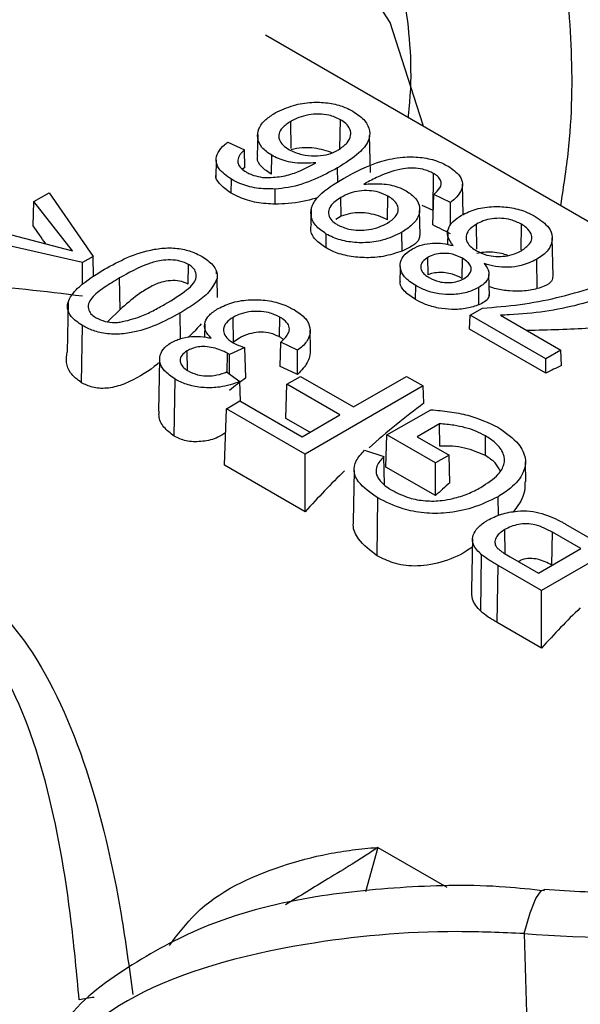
# Model space of a CAD drawing. Header units: millimetres. Extents: x 16 to 503, y 3 to 290.
# Tile 144 of 169: x 105.324 to 105.854, y 170.321 to 171.252. Entities that reach past the tile are written whole.
import ezdxf

# ---------------------------------------------------------------- set-up
doc = ezdxf.new("R2010")
doc.units = ezdxf.units.MM

msp = doc.modelspace()

# ---------------------------------------------------------------- linework, layer by layer
at = {"color": 7, "linetype": 'Continuous', "lineweight": 25}
for p, q in [((106.50322, 170.69069), (105.55584, 171.2376)), ((105.58022, 171.13036), (105.57984, 171.15595)), ((105.62642, 171.13028), (105.62683, 171.15756)), ((105.54857, 171.14352), (105.54814, 171.12361)), ((105.65517, 171.1075), (105.65442, 171.14261)), ((105.5202, 171.13641), (105.53596, 171.12896)), ((105.53641, 171.11253), (105.53596, 171.12896)), ((105.56154, 171.10597), (105.56181, 171.12396)), ((105.50936, 171.11947), (105.50901, 171.10312)), ((105.53641, 171.11253), (105.53426, 171.11067)), ((105.62426, 171.09816), (105.62405, 171.11199)), ((105.71444, 171.07184), (105.71497, 171.10668)), ((105.5236, 171.08806), (105.5238, 171.10124)), ((105.74279, 171.0678), (105.74217, 171.09663)), ((105.33698, 171.08027), (105.35131, 171.08854)), ((105.35131, 171.08854), (105.39286, 171.02816)), ((105.56515, 171.0777), (105.56513, 171.09204)), ((105.62745, 171.06633), (105.62719, 171.08403)), ((105.67147, 171.06273), (105.6718, 171.08528)), ((105.71423, 171.05802), (105.71506, 171.08678)), ((105.73082, 171.07934), (105.71506, 171.08678)), ((105.33639, 171.0571), (105.33698, 171.08027)), ((105.37352, 171.03354), (105.33698, 171.08027)), ((105.71444, 171.07184), (105.70412, 171.07644)), ((105.7309, 171.05749), (105.73082, 171.07934)), ((105.59914, 171.07257), (105.59883, 171.05835)), ((105.62746, 171.06633), (105.62264, 171.06324)), ((105.70221, 171.04852), (105.70171, 171.0718)), ((105.75575, 171.03518), (105.7554, 171.05879)), ((105.79767, 171.03407), (105.79805, 171.05872)), ((105.29257, 171.05463), (105.37352, 171.03354)), ((105.61326, 171.0363), (105.61346, 171.04948)), ((105.68508, 171.03337), (105.68481, 171.05112)), ((105.72826, 171.05167), (105.728, 171.03959)), ((105.38283, 171.02237), (105.27824, 171.04636)), ((105.82796, 171.00971), (105.82719, 171.04581)), ((105.39286, 171.02816), (105.38283, 171.02237)), ((105.39334, 171.009), (105.39286, 171.02816)), ((105.38294, 171.00175), (105.38283, 171.02237)), ((105.48285, 171.00208), (105.48313, 171.02072)), ((105.68335, 171.01881), (105.683, 171.00251)), ((105.70984, 171.01098), (105.70959, 171.02738)), ((105.74186, 171.0074), (105.74215, 171.02648)), ((105.81295, 170.99782), (105.81253, 171.0256)), ((105.50975, 171.01166), (105.5097, 171.01398)), ((105.76771, 170.99072), (105.76728, 171.01105)), ((105.41838, 170.97808), (105.41794, 171.0079)), ((105.5106, 170.98951), (105.51022, 171.00753)), ((105.69784, 170.98747), (105.69804, 171.00065)), ((105.75782, 170.98254), (105.75757, 170.99883)), ((105.3693, 170.98486), (105.36831, 170.93781)), ((105.41839, 170.97809), (105.4068, 170.96658)), ((105.47566, 170.95036), (105.47529, 170.97484)), ((105.74905, 170.95947), (105.74944, 170.97263)), ((105.74944, 170.97263), (105.76104, 170.97933)), ((105.82108, 170.93128), (105.74944, 170.97263)), ((105.7781, 170.97263), (105.83541, 170.93955)), ((105.49847, 170.96412), (105.49821, 170.9519)), ((105.52568, 170.94706), (105.52533, 170.97064)), ((105.56936, 170.95214), (105.56964, 170.97078)), ((105.38202, 170.90884), (105.38283, 170.96282)), ((105.59859, 170.94082), (105.59821, 170.95858)), ((105.82108, 170.91788), (105.74905, 170.95947)), ((105.56988, 170.92413), (105.57053, 170.9471)), ((105.58629, 170.93966), (105.57053, 170.9471)), ((105.4822, 170.92042), (105.48192, 170.93896)), ((105.51973, 170.91843), (105.52, 170.93675)), ((105.52184, 170.91694), (105.52191, 170.93547)), ((105.53628, 170.94206), (105.52191, 170.93547)), ((105.53736, 170.91342), (105.53628, 170.94206)), ((105.58637, 170.91673), (105.58629, 170.93966)), ((105.83541, 170.93955), (105.82108, 170.93128)), ((105.83585, 170.92501), (105.83541, 170.93955)), ((105.45586, 170.93075), (105.45482, 170.88189)), ((105.82108, 170.91788), (105.82108, 170.93128)), ((105.51895, 170.91898), (105.53185, 170.90988)), ((105.46969, 170.85823), (105.4705, 170.91221)), ((105.53243, 170.89135), (105.53185, 170.90988)), ((105.57528, 170.87504), (105.57626, 170.9074)), ((105.57626, 170.9074), (105.58916, 170.91484)), ((105.62641, 170.87845), (105.57626, 170.9074)), ((105.58916, 170.91484), (105.63931, 170.88589)), ((105.63931, 170.88589), (105.68945, 170.91484)), ((105.68945, 170.91484), (105.70521, 170.90574)), ((105.70521, 170.90574), (105.59346, 170.84123)), ((105.70571, 170.88933), (105.70521, 170.90574)), ((105.51895, 170.88424), (105.53185, 170.89168)), ((105.53185, 170.89168), (105.59059, 170.85777)), ((105.51733, 170.83073), (105.51895, 170.88424)), ((105.59346, 170.84123), (105.51895, 170.88424)), ((105.67083, 170.85942), (105.71218, 170.8833)), ((105.59789, 170.86199), (105.57528, 170.87504)), ((105.59059, 170.85777), (105.62641, 170.87845)), ((105.72066, 170.87), (105.69948, 170.85777)), ((105.72083, 170.84884), (105.72066, 170.87)), ((105.66991, 170.82902), (105.67083, 170.85942)), ((105.71668, 170.83296), (105.67083, 170.85942)), ((105.69948, 170.85777), (105.72957, 170.8404)), ((105.7639, 170.83983), (105.76418, 170.85847)), ((105.64972, 170.84512), (105.66776, 170.83889)), ((105.59346, 170.78679), (105.59346, 170.84123)), ((105.6685, 170.81269), (105.66776, 170.83889)), ((105.72957, 170.8404), (105.71668, 170.83296)), ((105.71668, 170.80202), (105.71668, 170.83296)), ((105.73036, 170.81424), (105.72957, 170.8404)), ((105.80224, 170.81511), (105.80184, 170.83406)), ((105.59346, 170.78679), (105.51733, 170.83073)), ((105.63975, 170.82586), (105.63872, 170.77747)), ((105.71668, 170.80202), (105.66991, 170.82902)), ((105.66154, 170.74506), (105.66236, 170.79979)), ((105.77623, 170.78315), (105.77596, 170.80101)), ((105.92873, 170.77671), (105.81697, 170.71219)), ((105.78255, 170.74709), (105.78221, 170.76987)), ((105.82681, 170.7363), (105.82727, 170.76746)), ((105.85423, 170.7519), (105.82727, 170.76746)), ((105.83974, 170.77515), (105.86712, 170.75934)), ((105.75172, 170.76126), (105.75069, 170.71293)), ((105.81411, 170.72874), (105.85423, 170.7519)), ((105.75947, 170.69274), (105.7604, 170.74607)), ((105.78742, 170.74414), (105.81411, 170.72874)), ((105.7751, 170.68192), (105.77591, 170.7359)), ((105.81697, 170.71219), (105.77591, 170.7359)), ((105.82701, 170.73619), (105.82681, 170.7363)), ((105.81697, 170.65775), (105.81697, 170.71219)), ((105.81697, 170.65775), (105.7751, 170.68192)), ((105.66236, 170.46926), (105.65067, 170.4273)), ((105.66236, 170.46926), (105.72755, 170.43162))]:
    msp.add_line(p, q, dxfattribs=at)
at = {"color": 7, "linetype": 'Continuous', "lineweight": 25, "flags": 128}
for points in [[(105.70535, 171.15129), (105.70491, 171.15347), (105.67383, 171.24942), (105.62465, 171.32607), (105.55914, 171.38065), (105.47968, 171.41119), (105.38913, 171.41658), (105.29076, 171.39662), (105.18814, 171.35205), (105.08497, 171.28446), (104.98497, 171.19631), (104.89177, 171.09078), (104.80873, 170.97168), (104.73886, 170.84332), (104.68467, 170.71034), (104.64813, 170.57753), (104.63566, 170.50321)], [(105.80059, 170.38782), (105.80611, 170.40741), (105.81147, 170.42101), (105.81652, 170.42822), (105.81987, 170.42933)], [(105.80059, 170.38782), (105.80369, 170.28079), (105.83376, 170.17517), (105.89017, 170.0732), (105.97171, 169.97707), (106.07665, 169.88882), (106.20274, 169.81034), (106.34729, 169.7433), (106.50722, 169.68913), (106.67911, 169.649), (106.8593, 169.62375)]]:
    msp.add_lwpolyline(points, dxfattribs=at)
at = {"color": 7, "linetype": 'Continuous', "lineweight": 25}
msp.add_arc((105.42505, 170.09168), 0.23777, 97.52726, 100.96913, dxfattribs=at)
for centre, major_axis, ratio, start_param, end_param in [((105.17262, 170.79267), (-0.62806, 0.96123), 0.246995, 4.809382, 4.827414), ((104.60789, 171.11869), (4.4841, -2.14547), 0.086913, 1.359438, 1.363279), ((105.78144, 170.44121), (1.34855, -0.35742), 0.331979, 1.957309, 2.040739), ((106.58901, 169.97501), (4.4841, -2.14547), 0.086913, 1.837665, 1.841435), ((105.80273, 170.42892), (0.28074, 0.50406), 0.587367, 0.677566, 0.713835), ((105.66335, 170.50939), (0.33643, 0.47061), 0.650136, 1.113499, 1.149326), ((105.76691, 170.4496), (0.28074, 0.50406), 0.587367, 0.909397, 1.039531), ((105.76691, 170.4496), (0.28074, 0.50406), 0.587367, 1.099525, 1.197933), ((105.83569, 170.4099), (0.28074, 0.50406), 0.587367, 1.019925, 1.054816), ((105.99043, 170.32056), (0.28074, 0.50406), 0.587367, 1.101024, 1.197933), ((105.91012, 170.7458), (0.62624, 0.01877), 0.576595, 4.519323, 5.110268)]:
    msp.add_ellipse(centre, major_axis=major_axis, ratio=ratio, start_param=start_param, end_param=end_param, dxfattribs=at)
for points, knots in [([(105.41992, 171.75033), (105.39865, 171.77046), (105.3486, 171.81785), (105.24855, 171.85913), (105.1301, 171.87624), (105.00805, 171.86294), (104.88505, 171.82406), (104.75824, 171.75893), (104.62823, 171.66568), (104.50367, 171.54782), (104.3949, 171.41713), (104.30478, 171.28233), (104.23161, 171.14552), (104.17291, 171.00442), (104.12897, 170.85834), (104.10318, 170.70947), (104.099, 170.56364), (104.12092, 170.4296), (104.15638, 170.33014), (104.19215, 170.28645), (104.20296, 170.27323)], [0, 0, 0, 0, 0.044007, 0.103587, 0.162767, 0.219707, 0.27437, 0.331194, 0.393708, 0.456849, 0.515869, 0.570608, 0.623343, 0.675749, 0.731188, 0.789429, 0.849827, 0.911647, 0.97328, 1, 1, 1, 1]), ([(105.66176, 171.55559), (105.6459, 171.58308), (105.6106, 171.64425), (105.53011, 171.7113), (105.42879, 171.75505), (105.31518, 171.76621), (105.19943, 171.74786), (105.08259, 171.70406), (104.96189, 171.63415), (104.83936, 171.53558), (104.72305, 171.41263), (104.62248, 171.27757), (104.53982, 171.13883), (104.45142, 170.95256), (104.3921, 170.75888), (104.36894, 170.57156), (104.36652, 170.4509), (104.38013, 170.38372), (104.38521, 170.35862)], [0, 0, 0, 0, 0.051229, 0.114028, 0.177977, 0.241418, 0.302384, 0.360975, 0.42209, 0.48931, 0.556826, 0.619903, 0.678488, 0.734995, 0.847713, 0.904611, 0.96437, 1, 1, 1, 1]), ([(105.83526, 171.0763), (105.83814, 171.09519), (105.84653, 171.15024), (105.84635, 171.2366), (105.83663, 171.32724), (105.82256, 171.39168), (105.81029, 171.42151), (105.80713, 171.42917)], [0, 0, 0, 0, 0.142969, 0.416464, 0.697355, 0.922185, 1, 1, 1, 1]), ([(105.66433, 171.37195), (105.67413, 171.33501), (105.69072, 171.27243), (105.69506, 171.19541), (105.69075, 171.16023), (105.69069, 171.15976)], [0, 0, 0, 0, 0.586914, 0.994396, 1, 1, 1, 1]), ([(105.56506, 171.16396), (105.57063, 171.16662), (105.58081, 171.17147), (105.59867, 171.1744), (105.61473, 171.17395), (105.62836, 171.17087), (105.63536, 171.1673), (105.63863, 171.16564)], [0, 0, 0, 0, 0.261361, 0.478169, 0.660228, 0.841855, 1, 1, 1, 1]), ([(105.56181, 171.12396), (105.55839, 171.12633), (105.5515, 171.13108), (105.54797, 171.14011), (105.549, 171.14928), (105.55508, 171.15754), (105.56192, 171.16194), (105.56506, 171.16396)], [0, 0, 0, 0, 0.205108, 0.411891, 0.603237, 0.817905, 1, 1, 1, 1]), ([(105.62683, 171.15756), (105.62335, 171.15921), (105.61735, 171.16206), (105.60633, 171.1632), (105.59639, 171.16244), (105.58727, 171.15986), (105.58226, 171.15722), (105.57984, 171.15595)], [0, 0, 0, 0, 0.2510761, 0.4339291, 0.6164214, 0.8140716, 1, 1, 1, 1]), ([(105.63863, 171.16564), (105.6429, 171.16271), (105.65078, 171.1573), (105.65518, 171.14715), (105.65388, 171.1365), (105.64348, 171.12409), (105.63133, 171.11653), (105.62405, 171.11199)], [0, 0, 0, 0, 0.184934, 0.341253, 0.497304, 0.698742, 1, 1, 1, 1]), ([(105.57984, 171.15595), (105.5769, 171.15402), (105.57174, 171.15064), (105.56819, 171.14442), (105.5685, 171.13865), (105.57219, 171.13331), (105.57649, 171.13053), (105.57867, 171.12912)], [0, 0, 0, 0, 0.252051, 0.442238, 0.633255, 0.81337, 1, 1, 1, 1]), ([(105.62495, 171.12905), (105.62795, 171.1312), (105.63357, 171.13522), (105.63698, 171.14223), (105.63642, 171.14864), (105.63266, 171.15382), (105.62859, 171.15643), (105.62683, 171.15756)], [0, 0, 0, 0, 0.2585025, 0.4832211, 0.6696248, 0.8562935, 1, 1, 1, 1]), ([(105.5238, 171.10124), (105.51929, 171.10436), (105.51182, 171.10954), (105.50862, 171.11888), (105.51049, 171.12686), (105.51539, 171.13263), (105.51917, 171.1356), (105.5202, 171.13641)], [0, 0, 0, 0, 0.308644, 0.511783, 0.71493, 0.922564, 1, 1, 1, 1]), ([(105.61864, 171.12633), (105.61829, 171.12649), (105.6155, 171.12784), (105.6088, 171.12955), (105.59954, 171.1311), (105.58934, 171.13125), (105.58355, 171.12995), (105.58024, 171.12921)], [0, 0, 0, 0, 0.029817, 0.241958, 0.453402, 0.686951, 1, 1, 1, 1]), ([(105.53596, 171.12896), (105.53519, 171.12821), (105.53365, 171.1267), (105.53096, 171.1236), (105.53018, 171.12105), (105.52967, 171.11936)], [0, 0, 0, 0, 0.253748, 0.507743, 1, 1, 1, 1]), ([(105.56154, 171.10597), (105.55818, 171.10826), (105.55131, 171.11293), (105.54772, 171.11945), (105.54846, 171.12276), (105.54864, 171.12358)], [0, 0, 0, 0, 0.419031, 0.854901, 1, 1, 1, 1]), ([(105.6037, 171.11679), (105.59696, 171.11644), (105.58448, 171.1158), (105.57015, 171.11963), (105.56387, 171.12289), (105.56181, 171.12396)], [0, 0, 0, 0, 0.440863, 0.816901, 1, 1, 1, 1]), ([(105.57867, 171.12912), (105.58241, 171.12737), (105.58934, 171.12412), (105.6021, 171.12291), (105.61319, 171.12403), (105.62048, 171.12665), (105.62393, 171.1285), (105.62495, 171.12905)], [0, 0, 0, 0, 0.275644, 0.510734, 0.72571, 0.918702, 1, 1, 1, 1]), ([(105.62969, 171.10202), (105.64105, 171.10817), (105.65749, 171.11708), (105.68415, 171.12261), (105.70227, 171.12252), (105.71739, 171.11938), (105.72507, 171.11549), (105.7286, 171.1137)], [0, 0, 0, 0, 0.4058, 0.587536, 0.7319, 0.876537, 1, 1, 1, 1]), ([(105.52967, 171.11936), (105.52973, 171.11831), (105.5299, 171.11565), (105.53241, 171.11162), (105.53594, 171.10927), (105.53764, 171.10814)], [0, 0, 0, 0, 0.252701, 0.642737, 1, 1, 1, 1]), ([(105.55315, 171.10301), (105.55848, 171.103), (105.56907, 171.10298), (105.58704, 171.10775), (105.59728, 171.1133), (105.6037, 171.11679)], [0, 0, 0, 0, 0.27364, 0.544203, 1, 1, 1, 1]), ([(105.62405, 171.11199), (105.61712, 171.10828), (105.60322, 171.10082), (105.58275, 171.09376), (105.56921, 171.09244), (105.56513, 171.09204)], [0, 0, 0, 0, 0.409376, 0.821769, 1, 1, 1, 1]), ([(105.7286, 171.1137), (105.73283, 171.11077), (105.73984, 171.10591), (105.74288, 171.09714), (105.74108, 171.08958), (105.73632, 171.08364), (105.73223, 171.08044), (105.73082, 171.07934)], [0, 0, 0, 0, 0.296029, 0.491069, 0.686081, 0.891334, 1, 1, 1, 1]), ([(105.5236, 171.08806), (105.51933, 171.09106), (105.51217, 171.09608), (105.50856, 171.10276), (105.50923, 171.1054), (105.5093, 171.10568)], [0, 0, 0, 0, 0.568901, 0.95468, 1, 1, 1, 1]), ([(105.53764, 171.10814), (105.53874, 171.10755), (105.54096, 171.10635), (105.54601, 171.10441), (105.5503, 171.10357), (105.55315, 171.10301)], [0, 0, 0, 0, 0.251387, 0.503442, 1, 1, 1, 1]), ([(105.71497, 171.10668), (105.7117, 171.1082), (105.70595, 171.11088), (105.69538, 171.11218), (105.68081, 171.11076), (105.66587, 171.10557), (105.65563, 171.10028), (105.65154, 171.09817)], [0, 0, 0, 0, 0.170959, 0.300954, 0.431396, 0.772979, 1, 1, 1, 1]), ([(105.71506, 171.08678), (105.7173, 171.08881), (105.72088, 171.09204), (105.72267, 171.09729), (105.72135, 171.10147), (105.71834, 171.1046), (105.71587, 171.10612), (105.71497, 171.10668)], [0, 0, 0, 0, 0.325833, 0.519955, 0.715221, 0.895314, 1, 1, 1, 1]), ([(105.56513, 171.09204), (105.5592, 171.09207), (105.54731, 171.09212), (105.53323, 171.09624), (105.52634, 171.09989), (105.5238, 171.10124)], [0, 0, 0, 0, 0.385311, 0.773153, 1, 1, 1, 1]), ([(105.61346, 171.04948), (105.60976, 171.05207), (105.60235, 171.05726), (105.5981, 171.06708), (105.59962, 171.07695), (105.60889, 171.08947), (105.62128, 171.09694), (105.62969, 171.10202)], [0, 0, 0, 0, 0.165701, 0.3321, 0.488953, 0.653104, 1, 1, 1, 1]), ([(105.65154, 171.09817), (105.65132, 171.09803), (105.65087, 171.09776), (105.64998, 171.09723), (105.64932, 171.09682), (105.64888, 171.09655)], [0, 0, 0, 0, 0.2504452, 0.5008903, 1, 1, 1, 1]), ([(105.64888, 171.09655), (105.65465, 171.09694), (105.66573, 171.09769), (105.67994, 171.09478), (105.68651, 171.09149), (105.68906, 171.0902)], [0, 0, 0, 0, 0.398803, 0.765957, 1, 1, 1, 1]), ([(105.56515, 171.0777), (105.55922, 171.07801), (105.5472, 171.07864), (105.53303, 171.08303), (105.5261, 171.08673), (105.5236, 171.08806)], [0, 0, 0, 0, 0.384367, 0.777969, 1, 1, 1, 1]), ([(105.62719, 171.08403), (105.62347, 171.08152), (105.61758, 171.07754), (105.61494, 171.07046), (105.61615, 171.06486), (105.61999, 171.06078), (105.62309, 171.05886), (105.62416, 171.05819)], [0, 0, 0, 0, 0.334636, 0.531137, 0.728379, 0.906159, 1, 1, 1, 1]), ([(105.6718, 171.08528), (105.66896, 171.08667), (105.66374, 171.08923), (105.65392, 171.09071), (105.6445, 171.09038), (105.63512, 171.08812), (105.62998, 171.08547), (105.62719, 171.08403)], [0, 0, 0, 0, 0.220043, 0.405098, 0.589881, 0.776835, 1, 1, 1, 1]), ([(105.67124, 171.05983), (105.67405, 171.06173), (105.67901, 171.06508), (105.68187, 171.07127), (105.68117, 171.07691), (105.67738, 171.08174), (105.67354, 171.08418), (105.6718, 171.08528)], [0, 0, 0, 0, 0.258958, 0.456725, 0.654915, 0.843692, 1, 1, 1, 1]), ([(105.68906, 171.0902), (105.69233, 171.08794), (105.69889, 171.08339), (105.70235, 171.07474), (105.70114, 171.06601), (105.69519, 171.0578), (105.68826, 171.05334), (105.68481, 171.05112)], [0, 0, 0, 0, 0.200298, 0.401963, 0.590365, 0.796124, 1, 1, 1, 1]), ([(105.60552, 171.08389), (105.60471, 171.08364), (105.59668, 171.08121), (105.58299, 171.07829), (105.56928, 171.07784), (105.56515, 171.0777)], [0, 0, 0, 0, 0.0730883, 0.7212263, 1, 1, 1, 1]), ([(105.74127, 171.06717), (105.74569, 171.06932), (105.75458, 171.07364), (105.77128, 171.07587), (105.78751, 171.07498), (105.801, 171.07139), (105.80798, 171.06772), (105.81105, 171.0661)], [0, 0, 0, 0, 0.219915, 0.441983, 0.637358, 0.840227, 1, 1, 1, 1]), ([(105.67147, 171.06273), (105.66872, 171.06413), (105.66364, 171.06672), (105.65413, 171.06903), (105.64491, 171.06986), (105.63552, 171.06907), (105.63032, 171.0673), (105.62745, 171.06633)], [0, 0, 0, 0, 0.214086, 0.396882, 0.579303, 0.767677, 1, 1, 1, 1]), ([(105.73337, 171.03852), (105.73133, 171.04134), (105.72763, 171.04645), (105.72827, 171.05457), (105.73278, 171.06163), (105.73845, 171.06533), (105.74127, 171.06717)], [0, 0, 0, 0, 0.2902843, 0.5275881, 0.7645189, 1, 1, 1, 1]), ([(105.81105, 171.0661), (105.81595, 171.06273), (105.82424, 171.05702), (105.82799, 171.04661), (105.82618, 171.03747), (105.82007, 171.03035), (105.81451, 171.02684), (105.81253, 171.0256)], [0, 0, 0, 0, 0.286648, 0.486013, 0.685198, 0.888204, 1, 1, 1, 1]), ([(105.61326, 171.0363), (105.60964, 171.03884), (105.60222, 171.04402), (105.59789, 171.0522), (105.5991, 171.05678), (105.5995, 171.05831)], [0, 0, 0, 0, 0.389856, 0.79667, 1, 1, 1, 1]), ([(105.62416, 171.05819), (105.62753, 171.05661), (105.63342, 171.05385), (105.64419, 171.05275), (105.65421, 171.05344), (105.66366, 171.05585), (105.66881, 171.05856), (105.67124, 171.05983)], [0, 0, 0, 0, 0.2431578, 0.4245028, 0.6048307, 0.8133758, 1, 1, 1, 1]), ([(105.7554, 171.05879), (105.75262, 171.05688), (105.74772, 171.05353), (105.74526, 171.04732), (105.74616, 171.04176), (105.75006, 171.03709), (105.75381, 171.03473), (105.75549, 171.03366)], [0, 0, 0, 0, 0.261372, 0.460293, 0.659265, 0.846951, 1, 1, 1, 1]), ([(105.79805, 171.05872), (105.79483, 171.06033), (105.78935, 171.06306), (105.77931, 171.06454), (105.77023, 171.06414), (105.7619, 171.06213), (105.75749, 171.05986), (105.7554, 171.05879)], [0, 0, 0, 0, 0.262663, 0.44726, 0.631618, 0.825348, 1, 1, 1, 1]), ([(105.79794, 171.03371), (105.80089, 171.03579), (105.80556, 171.0391), (105.80847, 171.0448), (105.80742, 171.05014), (105.80376, 171.05496), (105.79967, 171.05765), (105.79805, 171.05872)], [0, 0, 0, 0, 0.284374, 0.45096, 0.618535, 0.848617, 1, 1, 1, 1]), ([(105.68481, 171.05112), (105.67895, 171.04824), (105.66891, 171.04331), (105.65054, 171.04078), (105.63423, 171.04166), (105.62161, 171.04514), (105.61557, 171.04836), (105.61346, 171.04948)], [0, 0, 0, 0, 0.285398, 0.488236, 0.691151, 0.892294, 1, 1, 1, 1]), ([(105.70171, 171.04853), (105.70165, 171.04722), (105.70147, 171.04354), (105.69578, 171.03823), (105.68868, 171.035), (105.68508, 171.03337)], [0, 0, 0, 0, 0.214861, 0.601675, 1, 1, 1, 1]), ([(105.69489, 171.03543), (105.69793, 171.03691), (105.70352, 171.03961), (105.71397, 171.04112), (105.72403, 171.04071), (105.73022, 171.03926), (105.73337, 171.03852)], [0, 0, 0, 0, 0.283431, 0.519959, 0.756108, 1, 1, 1, 1]), ([(105.40365, 171.01619), (105.41062, 171.01999), (105.4246, 171.02762), (105.44583, 171.03481), (105.46518, 171.03682), (105.47931, 171.03525), (105.48942, 171.03176), (105.49431, 171.0291), (105.49603, 171.02816)], [0, 0, 0, 0, 0.268738, 0.539782, 0.675215, 0.811672, 0.933741, 1, 1, 1, 1]), ([(105.49603, 171.02816), (105.49981, 171.02563), (105.5057, 171.02167), (105.51022, 171.01435), (105.51022, 171.01001), (105.51022, 171.00753)], [0, 0, 0, 0, 0.434668, 0.677636, 1, 1, 1, 1]), ([(105.68508, 171.03337), (105.67942, 171.03143), (105.6696, 171.02807), (105.65143, 171.02663), (105.63497, 171.02804), (105.62188, 171.03171), (105.61559, 171.03506), (105.61326, 171.0363)], [0, 0, 0, 0, 0.276127, 0.479195, 0.682435, 0.88279, 1, 1, 1, 1]), ([(105.69804, 171.00065), (105.6941, 171.00328), (105.68708, 171.00797), (105.68282, 171.01667), (105.68355, 171.02484), (105.68836, 171.0313), (105.6932, 171.03437), (105.69489, 171.03543)], [0, 0, 0, 0, 0.2656258, 0.4729663, 0.6803178, 0.8889276, 1, 1, 1, 1]), ([(105.74215, 171.02648), (105.73919, 171.02795), (105.73447, 171.03032), (105.72601, 171.0314), (105.71893, 171.03091), (105.71333, 171.02937), (105.71056, 171.02789), (105.70959, 171.02738)], [0, 0, 0, 0, 0.315223, 0.503653, 0.69169, 0.892445, 1, 1, 1, 1]), ([(105.75549, 171.03366), (105.75861, 171.03211), (105.76396, 171.02946), (105.77379, 171.02798), (105.78287, 171.02838), (105.79132, 171.03033), (105.79582, 171.03263), (105.79794, 171.03371)], [0, 0, 0, 0, 0.2557771, 0.4394059, 0.6229499, 0.8228534, 1, 1, 1, 1]), ([(105.78517, 171.02923), (105.78314, 171.02986), (105.77838, 171.03133), (105.77027, 171.03238), (105.76223, 171.03237), (105.75788, 171.03141), (105.75582, 171.03096)], [0, 0, 0, 0, 0.194656, 0.456205, 0.742146, 1, 1, 1, 1]), ([(105.48313, 171.02072), (105.48057, 171.02191), (105.47558, 171.02422), (105.46618, 171.02517), (105.45579, 171.02464), (105.43836, 171.01934), (105.42661, 171.01276), (105.41794, 171.0079)], [0, 0, 0, 0, 0.12658, 0.2459, 0.361947, 0.529292, 1, 1, 1, 1]), ([(105.46092, 170.98308), (105.4681, 170.9874), (105.47821, 170.99348), (105.48799, 171.00227), (105.49095, 171.00847), (105.49026, 171.01398), (105.48715, 171.01814), (105.48426, 171.01999), (105.48313, 171.02072)], [0, 0, 0, 0, 0.404114, 0.568422, 0.700441, 0.832203, 0.934242, 1, 1, 1, 1]), ([(105.70959, 171.02738), (105.70769, 171.02606), (105.70415, 171.02361), (105.70241, 171.01897), (105.70318, 171.01468), (105.70634, 171.01101), (105.70932, 171.00911), (105.71076, 171.0082)], [0, 0, 0, 0, 0.236047, 0.439514, 0.643005, 0.828784, 1, 1, 1, 1]), ([(105.74331, 171.00714), (105.74532, 171.00852), (105.74885, 171.01094), (105.75084, 171.01541), (105.75014, 171.01942), (105.74721, 171.02328), (105.74394, 171.02534), (105.74215, 171.02648)], [0, 0, 0, 0, 0.244731, 0.430463, 0.616944, 0.79022, 1, 1, 1, 1]), ([(105.76292, 171.02146), (105.76473, 171.01884), (105.76777, 171.01443), (105.7671, 171.0077), (105.76344, 171.00262), (105.7594, 171.00001), (105.75757, 170.99883)], [0, 0, 0, 0, 0.341457, 0.573898, 0.806433, 1, 1, 1, 1]), ([(105.81253, 171.0256), (105.80783, 171.02331), (105.79995, 171.01948), (105.78571, 171.01764), (105.7735, 171.01838), (105.76638, 171.02045), (105.76292, 171.02146)], [0, 0, 0, 0, 0.335002, 0.560914, 0.786962, 1, 1, 1, 1]), ([(105.38283, 170.96282), (105.37886, 170.96557), (105.37203, 170.9703), (105.36796, 170.97889), (105.36988, 170.98886), (105.38095, 171.00222), (105.39514, 171.01095), (105.40365, 171.01619)], [0, 0, 0, 0, 0.172156, 0.29605, 0.420442, 0.652314, 1, 1, 1, 1]), ([(105.74186, 171.0074), (105.73899, 171.00888), (105.73439, 171.01125), (105.72615, 171.01296), (105.71919, 171.01321), (105.71361, 171.01241), (105.71083, 171.01135), (105.70984, 171.01098)], [0, 0, 0, 0, 0.3102179, 0.4979326, 0.6852055, 0.887594, 1, 1, 1, 1]), ([(105.82762, 171.00972), (105.82749, 171.00808), (105.82719, 171.00432), (105.82122, 171.00041), (105.81526, 170.99855), (105.81295, 170.99782)], [0, 0, 0, 0, 0.323937, 0.737968, 1, 1, 1, 1]), ([(105.41794, 171.0079), (105.41298, 171.00491), (105.40329, 170.99905), (105.39259, 170.99093), (105.38806, 170.98335), (105.38827, 170.97774), (105.39125, 170.97319), (105.39447, 170.97109), (105.39589, 170.97017)], [0, 0, 0, 0, 0.279517, 0.54699, 0.67946, 0.812337, 0.917252, 1, 1, 1, 1]), ([(105.48285, 171.00208), (105.48028, 171.00321), (105.47536, 171.00539), (105.46615, 171.00555), (105.45606, 171.0039), (105.44562, 170.99892), (105.43253, 170.99036), (105.42386, 170.98284), (105.41838, 170.97808)], [0, 0, 0, 0, 0.12521, 0.239705, 0.352228, 0.5162, 0.693984, 1, 1, 1, 1]), ([(105.51022, 171.00753), (105.50802, 171.00313), (105.50382, 170.99469), (105.49037, 170.98405), (105.48036, 170.97793), (105.47529, 170.97484)], [0, 0, 0, 0, 0.35048, 0.671446, 1, 1, 1, 1]), ([(105.69784, 170.98747), (105.69409, 170.99001), (105.6873, 170.99458), (105.68297, 171.0011), (105.68343, 171.00429), (105.68354, 171.00502)], [0, 0, 0, 0, 0.488316, 0.882302, 1, 1, 1, 1]), ([(105.75757, 170.99883), (105.75398, 170.9971), (105.74677, 170.99362), (105.7332, 170.99183), (105.71978, 170.99252), (105.70772, 170.99562), (105.7012, 170.99901), (105.69804, 171.00065)], [0, 0, 0, 0, 0.208494, 0.418743, 0.605684, 0.809243, 1, 1, 1, 1]), ([(105.71076, 171.0082), (105.71369, 171.00674), (105.71845, 171.00437), (105.72704, 171.00328), (105.7343, 171.00376), (105.7398, 171.00531), (105.74246, 171.0067), (105.74331, 171.00714)], [0, 0, 0, 0, 0.313131, 0.508809, 0.704371, 0.906114, 1, 1, 1, 1]), ([(105.91422, 171.00489), (105.89427, 170.99666), (105.8559, 170.98081), (105.80629, 170.9737), (105.78097, 170.97274), (105.7781, 170.97263)], [0, 0, 0, 0, 0.4896128, 0.9422335, 1, 1, 1, 1]), ([(105.76726, 170.99224), (105.76725, 170.99131), (105.76723, 170.98876), (105.76367, 170.98539), (105.75964, 170.98342), (105.75782, 170.98254)], [0, 0, 0, 0, 0.241087, 0.658165, 1, 1, 1, 1]), ([(105.76104, 170.97933), (105.77299, 170.98031), (105.79693, 170.98226), (105.83184, 170.98881), (105.85359, 170.99524), (105.86456, 170.99848)], [0, 0, 0, 0, 0.330495, 0.662306, 1, 1, 1, 1]), ([(105.81295, 170.99782), (105.8085, 170.99684), (105.80087, 170.99516), (105.78685, 170.99531), (105.77577, 170.99689), (105.76972, 170.99886), (105.76753, 170.99957)], [0, 0, 0, 0, 0.352331, 0.604176, 0.856417, 1, 1, 1, 1]), ([(105.41841, 170.96601), (105.425, 170.96759), (105.43639, 170.97031), (105.44975, 170.97688), (105.45719, 170.98101), (105.46092, 170.98308)], [0, 0, 0, 0, 0.406881, 0.702188, 1, 1, 1, 1]), ([(105.51111, 170.97897), (105.51555, 170.98112), (105.52447, 170.98542), (105.54134, 170.98768), (105.55822, 170.98697), (105.57256, 170.98341), (105.57993, 170.97955), (105.58305, 170.97793)], [0, 0, 0, 0, 0.214486, 0.430598, 0.628292, 0.842968, 1, 1, 1, 1]), ([(105.75782, 170.98254), (105.75418, 170.98126), (105.74675, 170.97865), (105.73277, 170.97778), (105.71909, 170.97914), (105.70724, 170.98254), (105.70087, 170.98589), (105.69784, 170.98747)], [0, 0, 0, 0, 0.210487, 0.429486, 0.617519, 0.818578, 1, 1, 1, 1]), ([(105.47529, 170.97484), (105.46786, 170.97078), (105.45406, 170.96326), (105.43287, 170.95626), (105.41409, 170.95414), (105.39942, 170.95574), (105.38925, 170.95931), (105.38443, 170.96195), (105.38283, 170.96282)], [0, 0, 0, 0, 0.2863593, 0.5311442, 0.6720071, 0.8141448, 0.9384928, 1, 1, 1, 1]), ([(105.50453, 170.95095), (105.50241, 170.95333), (105.49814, 170.9581), (105.49807, 170.96599), (105.50243, 170.9733), (105.50811, 170.97701), (105.51111, 170.97897)], [0, 0, 0, 0, 0.258546, 0.519744, 0.746122, 1, 1, 1, 1]), ([(105.56964, 170.97078), (105.56623, 170.97243), (105.56036, 170.97527), (105.54958, 170.9766), (105.53978, 170.976), (105.53142, 170.97381), (105.5271, 170.97156), (105.52533, 170.97064)], [0, 0, 0, 0, 0.2653038, 0.456968, 0.6484479, 0.8556621, 1, 1, 1, 1]), ([(105.58305, 170.97793), (105.58704, 170.97523), (105.5944, 170.97025), (105.59877, 170.96088), (105.59792, 170.95179), (105.59281, 170.9446), (105.58795, 170.94091), (105.58629, 170.93966)], [0, 0, 0, 0, 0.249338, 0.4601825, 0.6708683, 0.8878712, 1, 1, 1, 1]), ([(105.39589, 170.97017), (105.39858, 170.9689), (105.40374, 170.96647), (105.41212, 170.96565), (105.41682, 170.96592), (105.41841, 170.96601)], [0, 0, 0, 0, 0.420636, 0.804116, 1, 1, 1, 1]), ([(105.49501, 170.96444), (105.49347, 170.96258), (105.48989, 170.95823), (105.48531, 170.95407), (105.4827, 170.95169)], [0, 0, 0, 0, 0.428537, 1, 1, 1, 1]), ([(105.52533, 170.97064), (105.52294, 170.96901), (105.51815, 170.96575), (105.51579, 170.95962), (105.51701, 170.95385), (105.52073, 170.9495), (105.52417, 170.94735), (105.52549, 170.94653)], [0, 0, 0, 0, 0.234621, 0.471811, 0.674044, 0.875474, 1, 1, 1, 1]), ([(105.57053, 170.9471), (105.57311, 170.94963), (105.57713, 170.95356), (105.57911, 170.95976), (105.57732, 170.96491), (105.5734, 170.9685), (105.57041, 170.97031), (105.56964, 170.97078)], [0, 0, 0, 0, 0.334722, 0.52244, 0.711462, 0.925668, 1, 1, 1, 1]), ([(105.91543, 170.96545), (105.89849, 170.9635), (105.86565, 170.95972), (105.82359, 170.95865), (105.80322, 170.95813)], [0, 0, 0, 0, 0.5156887, 1, 1, 1, 1]), ([(105.56936, 170.95213), (105.56594, 170.95373), (105.56011, 170.95646), (105.54949, 170.9569), (105.53995, 170.95518), (105.53173, 170.95168), (105.52747, 170.94843), (105.52568, 170.94706)], [0, 0, 0, 0, 0.26657, 0.454976, 0.643126, 0.849937, 1, 1, 1, 1]), ([(105.4705, 170.91221), (105.46684, 170.91475), (105.46001, 170.91949), (105.45527, 170.92829), (105.45622, 170.93658), (105.46093, 170.94296), (105.46545, 170.94588), (105.46712, 170.94696)], [0, 0, 0, 0, 0.254654, 0.474907, 0.696981, 0.887802, 1, 1, 1, 1]), ([(105.46712, 170.94696), (105.47031, 170.94846), (105.47672, 170.95147), (105.4887, 170.95293), (105.49806, 170.9522), (105.50302, 170.95124), (105.50453, 170.95095)], [0, 0, 0, 0, 0.303581, 0.609638, 0.881026, 1, 1, 1, 1]), ([(105.52549, 170.94653), (105.52631, 170.9461), (105.52796, 170.94523), (105.53152, 170.94369), (105.53438, 170.94271), (105.53628, 170.94206)], [0, 0, 0, 0, 0.251357, 0.502721, 1, 1, 1, 1]), ([(105.57265, 170.94966), (105.57233, 170.95002), (105.57146, 170.95098), (105.57017, 170.95169), (105.56935, 170.95214)], [0, 0, 0, 0, 0.369976, 1, 1, 1, 1]), ([(105.38202, 170.90884), (105.3782, 170.91169), (105.3714, 170.91674), (105.367, 170.92747), (105.36804, 170.93449), (105.36853, 170.9378)], [0, 0, 0, 0, 0.404205, 0.7187, 1, 1, 1, 1]), ([(105.48192, 170.93896), (105.47993, 170.93756), (105.47616, 170.93492), (105.47484, 170.93005), (105.47603, 170.92565), (105.47918, 170.92231), (105.4819, 170.92057), (105.48295, 170.91991)], [0, 0, 0, 0, 0.251163, 0.474518, 0.670178, 0.873129, 1, 1, 1, 1]), ([(105.52, 170.93675), (105.5157, 170.93872), (105.50931, 170.94164), (105.49926, 170.94312), (105.49227, 170.94284), (105.48645, 170.94132), (105.48339, 170.93973), (105.48192, 170.93896)], [0, 0, 0, 0, 0.379106, 0.562977, 0.712314, 0.861582, 1, 1, 1, 1]), ([(105.52191, 170.93547), (105.52175, 170.93558), (105.52144, 170.9358), (105.52081, 170.93623), (105.52032, 170.93654), (105.52, 170.93675)], [0, 0, 0, 0, 0.254433, 0.508868, 1, 1, 1, 1]), ([(105.5981, 170.94083), (105.59813, 170.93831), (105.59822, 170.93222), (105.5932, 170.92387), (105.58821, 170.91865), (105.58637, 170.91673)], [0, 0, 0, 0, 0.308497, 0.744587, 1, 1, 1, 1]), ([(105.45581, 170.92822), (105.45511, 170.92763), (105.44688, 170.92062), (105.43259, 170.91149), (105.41309, 170.90409), (105.39873, 170.90283), (105.3885, 170.90539), (105.38361, 170.908), (105.38202, 170.90884)], [0, 0, 0, 0, 0.03449, 0.406765, 0.584057, 0.762912, 0.92304, 1, 1, 1, 1]), ([(105.48295, 170.91991), (105.48575, 170.91856), (105.49059, 170.91621), (105.49948, 170.91496), (105.50844, 170.91549), (105.51481, 170.91732), (105.51835, 170.91874), (105.51895, 170.91898)], [0, 0, 0, 0, 0.272563, 0.472802, 0.673468, 0.944594, 1, 1, 1, 1]), ([(105.53185, 170.90988), (105.52566, 170.9078), (105.51527, 170.90432), (105.49823, 170.90366), (105.48421, 170.90594), (105.47542, 170.9095), (105.47125, 170.91179), (105.4705, 170.91221)], [0, 0, 0, 0, 0.315078, 0.528636, 0.742572, 0.953904, 1, 1, 1, 1]), ([(105.46969, 170.85823), (105.46618, 170.8609), (105.45942, 170.86604), (105.45478, 170.87492), (105.45533, 170.88044), (105.45547, 170.88186)], [0, 0, 0, 0, 0.4452521, 0.8564082, 1, 1, 1, 1]), ([(105.71218, 170.8833), (105.71817, 170.88276), (105.73015, 170.8817), (105.75284, 170.87733), (105.76668, 170.8709), (105.77576, 170.86667)], [0, 0, 0, 0, 0.256195, 0.512466, 1, 1, 1, 1]), ([(105.76418, 170.85847), (105.76117, 170.86002), (105.75242, 170.86451), (105.73721, 170.86851), (105.72515, 170.86959), (105.72066, 170.87)], [0, 0, 0, 0, 0.248061, 0.720523, 1, 1, 1, 1]), ([(105.51826, 170.8615), (105.51591, 170.85999), (105.50935, 170.85577), (105.49648, 170.85282), (105.48241, 170.85277), (105.47396, 170.85591), (105.47011, 170.85801), (105.46969, 170.85823)], [0, 0, 0, 0, 0.1543964, 0.430235, 0.7069851, 0.9679132, 1, 1, 1, 1]), ([(105.77576, 170.86667), (105.78305, 170.8616), (105.79549, 170.85293), (105.80302, 170.83734), (105.80058, 170.82265), (105.79034, 170.8102), (105.78009, 170.80365), (105.77596, 170.80101)], [0, 0, 0, 0, 0.265556, 0.452884, 0.6414, 0.855345, 1, 1, 1, 1]), ([(105.75962, 170.80977), (105.76569, 170.81371), (105.77558, 170.82011), (105.78245, 170.8315), (105.78182, 170.8421), (105.77486, 170.85142), (105.76734, 170.85639), (105.76418, 170.85847)], [0, 0, 0, 0, 0.284209, 0.462431, 0.641726, 0.849816, 1, 1, 1, 1]), ([(105.66236, 170.79979), (105.65535, 170.80463), (105.64457, 170.81207), (105.63873, 170.82484), (105.64091, 170.83547), (105.64667, 170.84179), (105.64972, 170.84512)], [0, 0, 0, 0, 0.373632, 0.573776, 0.775222, 1, 1, 1, 1]), ([(105.7639, 170.83983), (105.75761, 170.84257), (105.74811, 170.84672), (105.73287, 170.84896), (105.72486, 170.84888), (105.72083, 170.84884)], [0, 0, 0, 0, 0.494594, 0.74582, 1, 1, 1, 1]), ([(105.66776, 170.83889), (105.66522, 170.83598), (105.66096, 170.8311), (105.65996, 170.82334), (105.66381, 170.81584), (105.66984, 170.81052), (105.6747, 170.80759), (105.67555, 170.80707)], [0, 0, 0, 0, 0.276917, 0.464589, 0.651673, 0.938598, 1, 1, 1, 1]), ([(105.77789, 170.82554), (105.77652, 170.8281), (105.77354, 170.83369), (105.76729, 170.83767), (105.7639, 170.83983)], [0, 0, 0, 0, 0.457455, 1, 1, 1, 1]), ([(105.80134, 170.81514), (105.80134, 170.81113), (105.80133, 170.8016), (105.79437, 170.79207), (105.79033, 170.78654)], [0, 0, 0, 0, 0.419984, 1, 1, 1, 1]), ([(105.67555, 170.80707), (105.68079, 170.80442), (105.69002, 170.79975), (105.70703, 170.79663), (105.72144, 170.79692), (105.72979, 170.79862), (105.73315, 170.7993)], [0, 0, 0, 0, 0.328239, 0.578987, 0.830683, 1, 1, 1, 1]), ([(105.73315, 170.7993), (105.7356, 170.79996), (105.7405, 170.80126), (105.74966, 170.80455), (105.75564, 170.80769), (105.75962, 170.80977)], [0, 0, 0, 0, 0.2507874, 0.5019224, 1, 1, 1, 1]), ([(105.77596, 170.80101), (105.76806, 170.79717), (105.75361, 170.79013), (105.72867, 170.78509), (105.70576, 170.78505), (105.68274, 170.78968), (105.66987, 170.79607), (105.66236, 170.79979)], [0, 0, 0, 0, 0.2405955, 0.4405501, 0.6052435, 0.7697219, 1, 1, 1, 1]), ([(105.766, 170.77871), (105.77015, 170.78079), (105.77837, 170.78488), (105.79274, 170.78754), (105.80622, 170.78775), (105.82136, 170.78436), (105.83197, 170.77949), (105.83873, 170.77571), (105.83974, 170.77515)], [0, 0, 0, 0, 0.193671, 0.382777, 0.523926, 0.665123, 0.950014, 1, 1, 1, 1]), ([(105.66154, 170.74506), (105.65514, 170.74993), (105.64486, 170.75776), (105.63842, 170.7704), (105.63915, 170.77636), (105.63928, 170.77744)], [0, 0, 0, 0, 0.574437, 0.923276, 1, 1, 1, 1]), ([(105.7604, 170.74607), (105.75719, 170.74916), (105.7518, 170.75435), (105.7513, 170.76296), (105.75506, 170.77039), (105.76079, 170.77555), (105.76509, 170.77816), (105.766, 170.77871)], [0, 0, 0, 0, 0.2955156, 0.4974473, 0.6984488, 0.9364302, 1, 1, 1, 1]), ([(104.87806, 170.64314), (104.88131, 170.64911), (104.90054, 170.68448), (104.97333, 170.73228), (105.07953, 170.77015), (105.1883, 170.76663), (105.27331, 170.72827), (105.3416, 170.65498), (105.38985, 170.54587), (105.41719, 170.42861), (105.42706, 170.3554), (105.43047, 170.33006)], [0, 0, 0, 0, 0.0254111, 0.1507121, 0.3006021, 0.424291, 0.5303828, 0.6360435, 0.7794887, 0.9236737, 1, 1, 1, 1]), ([(105.78221, 170.76987), (105.77927, 170.76782), (105.77451, 170.76451), (105.7726, 170.75892), (105.77319, 170.755), (105.77486, 170.75297), (105.77553, 170.75214)], [0, 0, 0, 0, 0.403748, 0.653524, 0.859439, 1, 1, 1, 1]), ([(105.82727, 170.76746), (105.82218, 170.77017), (105.81512, 170.77393), (105.80314, 170.77564), (105.79522, 170.77495), (105.78805, 170.77294), (105.78417, 170.7709), (105.78221, 170.76987)], [0, 0, 0, 0, 0.392378, 0.544752, 0.697362, 0.846947, 1, 1, 1, 1]), ([(105.75155, 170.75354), (105.74961, 170.7521), (105.74099, 170.74573), (105.72168, 170.73807), (105.69752, 170.73426), (105.6769, 170.73748), (105.66647, 170.74262), (105.66154, 170.74506)], [0, 0, 0, 0, 0.074401, 0.329721, 0.587442, 0.804825, 1, 1, 1, 1]), ([(105.77553, 170.75214), (105.77639, 170.75141), (105.77809, 170.74993), (105.7821, 170.74727), (105.7853, 170.74539), (105.78742, 170.74414)], [0, 0, 0, 0, 0.251323, 0.502288, 1, 1, 1, 1]), ([(105.3798, 170.3251), (105.37751, 170.34968), (105.37091, 170.42027), (105.35135, 170.53307), (105.31271, 170.63827), (105.25238, 170.70839), (105.17331, 170.7426), (105.07115, 170.74262), (105.0053, 170.71167), (104.96958, 170.69489)], [0, 0, 0, 0, 0.093268, 0.267887, 0.438105, 0.560706, 0.683086, 0.82813, 1, 1, 1, 1]), ([(105.77591, 170.7359), (105.7745, 170.73673), (105.77166, 170.7384), (105.76629, 170.74169), (105.76272, 170.74434), (105.7604, 170.74607)], [0, 0, 0, 0, 0.258217, 0.516456, 1, 1, 1, 1]), ([(105.82681, 170.7363), (105.82259, 170.73849), (105.81642, 170.74169), (105.80619, 170.74289), (105.79959, 170.74195), (105.79621, 170.74021), (105.79516, 170.73967)], [0, 0, 0, 0, 0.467787, 0.684, 0.902012, 1, 1, 1, 1]), ([(105.75947, 170.69274), (105.75623, 170.69627), (105.75094, 170.70204), (105.75094, 170.70989), (105.75095, 170.71294)], [0, 0, 0, 0, 0.6112238, 1, 1, 1, 1]), ([(105.7751, 170.68192), (105.77369, 170.68276), (105.77083, 170.68445), (105.76541, 170.68786), (105.76181, 170.69082), (105.75947, 170.69274)], [0, 0, 0, 0, 0.255085, 0.516161, 1, 1, 1, 1]), ([(105.46506, 170.37641), (105.47294, 170.38691), (105.49964, 170.42251), (105.55624, 170.44819), (105.60798, 170.46237), (105.63447, 170.4665), (105.64989, 170.46824), (105.65792, 170.46893), (105.66208, 170.46923), (105.66236, 170.46926)], [0, 0, 0, 0, 0.173118, 0.586731, 0.788726, 0.892135, 0.944203, 0.99632, 1, 1, 1, 1]), ([(105.66236, 170.46926), (105.66213, 170.46911), (105.65999, 170.46768), (105.65577, 170.4649), (105.64786, 170.45977), (105.6343, 170.45117), (105.60929, 170.43603), (105.58833, 170.42321), (105.57503, 170.41507)], [0, 0, 0, 0, 0.008017, 0.076461, 0.149472, 0.285757, 0.546981, 1, 1, 1, 1]), ([(106.1017, 170.45431), (106.08648, 170.45045), (106.04157, 170.43908), (105.95943, 170.42769), (105.87851, 170.42536), (105.83241, 170.4285), (105.81956, 170.42938)], [0, 0, 0, 0, 0.1771276, 0.522441, 0.8669234, 1, 1, 1, 1]), ([(105.81982, 170.42813), (105.80746, 170.42948), (105.76274, 170.43436), (105.68638, 170.4326), (105.59078, 170.42275), (105.50313, 170.40003), (105.42606, 170.35761), (105.37913, 170.32382), (105.36367, 170.29957), (105.36287, 170.29831)], [0, 0, 0, 0, 0.0676328, 0.2446923, 0.4306298, 0.6561534, 0.825914, 0.9909615, 1, 1, 1, 1]), ([(105.80059, 170.38782), (105.77954, 170.38868), (105.70774, 170.3916), (105.57298, 170.3788), (105.42143, 170.33583), (105.36135, 170.27674), (105.33163, 170.24751)], [0, 0, 0, 0, 0.101356, 0.345757, 0.676314, 1, 1, 1, 1])]:
    msp.add_open_spline(points, degree=3, knots=knots, dxfattribs=at)

doc.saveas('drawing.dxf')
